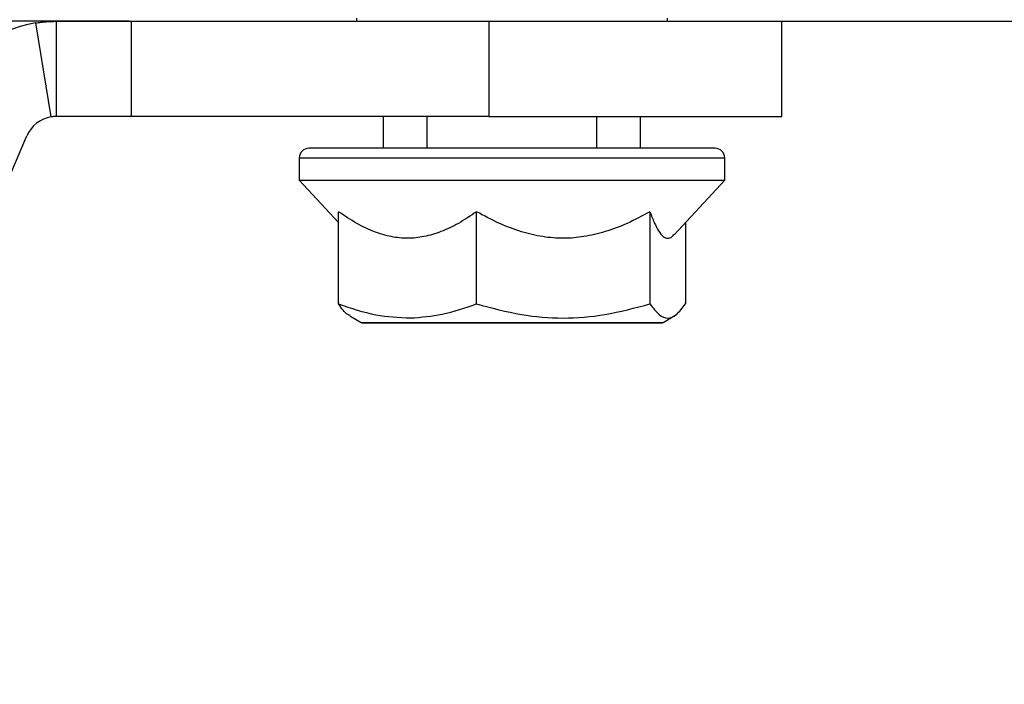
# Model space of a CAD drawing. Header units: millimetres. Extents: x 2587 to 2866, y 1526 to 1718.
# Tile 3 of 9: x 2664 to 2695, y 1551 to 1572. Entities that reach past the tile are written whole.
import ezdxf

# ---------------------------------------------------------------- set-up
doc = ezdxf.new("R2010")
doc.units = ezdxf.units.MM
doc.layers.add('1轮廓实线层', color=7, linetype='Continuous')
doc.layers.add('2细线层', color=3, linetype='Continuous')
doc.styles.add('SLDTEXTSTYLE1', font='txt')
doc.dimstyles.new('SLDDIMSTYLE1', dxfattribs={"dimtxt": 3.5, "dimasz": 4.08, "dimexe": 0, "dimexo": 0.0625, "dimgap": 0.875, "dimtad": 2, "dimdec": 0, "dimrnd": 1e-09, "dimzin": 4, "dimdsep": 46, "dimtxsty": 'SLDTEXTSTYLE1', "dimsah": 1, "dimcen": 0.09, "dimadec": 0, "dimazin": 1, "dimtfac": 1, "dimtmove": 0, "dimatfit": 0, "dimfxl": 1, "dimfrac": 2, "dimtolj": 1, "dimtzin": 12, "dimarcsym": 0})
doc.dimstyles.new('SLDDIMSTYLE2', dxfattribs={"dimtxt": 3.5, "dimasz": 4.08, "dimexe": 0, "dimexo": 0.0625, "dimgap": 0.875, "dimtad": 2, "dimdec": 0, "dimrnd": 1e-09, "dimzin": 12, "dimdsep": 46, "dimtxsty": 'SLDTEXTSTYLE1', "dimsah": 1, "dimcen": 0.09, "dimadec": 0, "dimazin": 3, "dimtfac": 1, "dimtmove": 0, "dimatfit": 0, "dimfxl": 1, "dimfrac": 2, "dimtolj": 1, "dimtzin": 12, "dimarcsym": 0})

# ---------------------------------------------------------------- blocks, each defined once
blk = doc.blocks.new('*D11')
at = {"layer": '2细线层', "color": 0, "lineweight": -2, "transparency": 16777216}
for p, q in [((2624.242, 1576.422), (2624.242, 1580.502)), ((2667.253, 1572.342), (2624.242, 1572.342)), ((2624.242, 1572.342), (2624.242, 1565.342)), ((2634.253, 1565.342), (2624.242, 1565.342)), ((2624.242, 1561.262), (2624.242, 1552.348))]:
    blk.add_line(p, q, dxfattribs=at)
at = {"layer": '2细线层', "color": 0, "transparency": 16777216}
for points in [[(2623.562, 1576.422), (2624.922, 1576.422), (2624.242, 1572.342)], [(2623.562, 1561.262), (2624.922, 1561.262), (2624.242, 1565.342)]]:
    blk.add_solid(points, dxfattribs=at)
at = {"layer": 'Defpoints', "color": 0, "transparency": 16777216}
for p in [(2667.315, 1572.342), (2624.242, 1565.342), (2634.315, 1565.342)]:
    blk.add_point(p, dxfattribs=at)
at = {"layer": '2细线层', "color": 0, "transparency": 16777216, "insert": (2619.867, 1554.765), "char_height": 3.5, "attachment_point": 2, "rotation": 90, "style": 'SLDTEXTSTYLE1'}
blk.add_mtext('\\A1;BH', dxfattribs=at)
blk = doc.blocks.new('*D12')
at = {"layer": '2细线层', "color": 0, "lineweight": -2, "transparency": 16777216}
for p, q in [((2693.128, 1590.342), (2709.336, 1590.342)), ((2709.336, 1586.262), (2709.336, 1576.422)), ((2678.65, 1572.342), (2709.336, 1572.342))]:
    blk.add_line(p, q, dxfattribs=at)
at = {"layer": '2细线层', "color": 0, "transparency": 16777216}
for points in [[(2708.656, 1586.262), (2710.016, 1586.262), (2709.336, 1590.342)], [(2708.656, 1576.422), (2710.016, 1576.422), (2709.336, 1572.342)]]:
    blk.add_solid(points, dxfattribs=at)
at = {"layer": 'Defpoints', "color": 0, "transparency": 16777216}
for p in [(2693.065, 1590.342), (2678.587, 1572.342), (2709.336, 1572.342)]:
    blk.add_point(p, dxfattribs=at)
at = {"layer": '2细线层', "color": 0, "transparency": 16777216, "insert": (2710.211, 1580.959), "char_height": 3.5, "attachment_point": 2, "rotation": 90, "style": 'SLDTEXTSTYLE1'}
blk.add_mtext('\\A1;GH=18', dxfattribs=at)

msp = doc.modelspace()

# ---------------------------------------------------------------- linework, layer by layer
at = {"layer": '1轮廓实线层', "linetype": 'Continuous', "lineweight": 25}
for p, q in [((2674.415, 1572.442), (2674.415, 1572.342)), ((2684.215, 1572.342), (2684.215, 1572.442)), ((2664.793, 1569.33), (2664.315, 1572.291)), ((2664.953, 1572.342), (2664.953, 1569.342)), ((2664.953, 1572.342), (2667.315, 1572.342)), ((2667.315, 1572.342), (2667.315, 1569.342)), ((2667.315, 1572.342), (2678.587, 1572.342)), ((2678.587, 1572.342), (2678.587, 1569.342)), ((2678.587, 1572.342), (2687.815, 1572.342)), ((2687.815, 1569.342), (2687.815, 1572.342)), ((2667.315, 1569.342), (2664.953, 1569.342)), ((2678.587, 1569.342), (2667.315, 1569.342)), ((2675.265, 1568.342), (2675.265, 1569.342)), ((2676.647, 1568.342), (2676.647, 1569.342)), ((2678.587, 1569.342), (2687.815, 1569.342)), ((2681.983, 1568.342), (2681.983, 1569.342)), ((2683.365, 1568.342), (2683.365, 1569.342)), ((2662.332, 1564.767), (2664.034, 1568.736)), ((2685.715, 1568.342), (2672.915, 1568.342)), ((2672.615, 1568.042), (2672.615, 1567.342)), ((2672.615, 1568.042), (2686.015, 1568.042)), ((2686.015, 1567.342), (2686.015, 1568.042)), ((2672.615, 1567.342), (2673.851, 1566.009)), ((2672.615, 1567.342), (2686.015, 1567.342)), ((2684.419, 1565.619), (2686.015, 1567.342)), ((2673.851, 1563.442), (2673.851, 1566.342)), ((2678.197, 1563.442), (2678.197, 1566.342)), ((2683.662, 1566.342), (2683.662, 1563.442)), ((2684.779, 1566.009), (2684.779, 1563.442)), ((2674.203, 1563.06), (2674.558, 1562.856)), ((2684.073, 1562.856), (2684.427, 1563.06)), ((2674.558, 1562.856), (2676.269, 1562.856)), ((2674.608, 1562.842), (2676.301, 1562.842)), ((2676.269, 1562.856), (2684.073, 1562.856)), ((2676.301, 1562.842), (2684.023, 1562.842))]:
    msp.add_line(p, q, dxfattribs=at)
for centre, radius, start, end in [((2664.953, 1568.342), 4, 99.1718, 156.8014), ((2664.953, 1568.342), 1, 99.1718, 156.8014), ((2672.915, 1568.042), 0.3, 90, 180), ((2685.715, 1568.042), 0.3, 0, 90), ((2674.608, 1562.942), 0.1, 240, 270), ((2676.302, 1562.89), 0.0479, 226.075, 268.5057), ((2684.023, 1562.942), 0.1, 270, 300)]:
    msp.add_arc(centre, radius, start, end, dxfattribs=at)
for points, knots in [([(2664.315, 1572.291), (2664.368, 1572.299), (2664.475, 1572.315), (2664.687, 1572.336), (2664.847, 1572.34), (2664.953, 1572.342)], [0, 0, 0, 0, 0.25175, 0.503499, 1, 1, 1, 1]), ([(2664.953, 1569.342), (2664.93, 1569.342), (2664.892, 1569.341), (2664.839, 1569.336), (2664.809, 1569.332), (2664.793, 1569.33)], [0, 0, 0, 0, 0.425915, 0.7129192, 1, 1, 1, 1]), ([(2678.197, 1566.342), (2678.009, 1566.215), (2677.646, 1565.97), (2677.09, 1565.708), (2676.553, 1565.546), (2676.027, 1565.489), (2675.501, 1565.544), (2674.962, 1565.706), (2674.404, 1565.969), (2674.04, 1566.215), (2673.851, 1566.342)], [0, 0, 0, 0, 0.138788, 0.267052, 0.386485, 0.49918, 0.612205, 0.732003, 0.860697, 1, 1, 1, 1]), ([(2683.662, 1566.342), (2683.425, 1566.215), (2682.968, 1565.97), (2682.269, 1565.708), (2681.595, 1565.546), (2680.934, 1565.489), (2680.272, 1565.544), (2679.595, 1565.706), (2678.893, 1565.969), (2678.435, 1566.215), (2678.197, 1566.342)], [0, 0, 0, 0, 0.138788, 0.267052, 0.386485, 0.49918, 0.612205, 0.732003, 0.860697, 1, 1, 1, 1]), ([(2683.662, 1566.342), (2683.707, 1566.223), (2683.794, 1565.991), (2683.935, 1565.726), (2684.074, 1565.548), (2684.219, 1565.492), (2684.333, 1565.522), (2684.396, 1565.604), (2684.412, 1565.625)], [0, 0, 0, 0, 0.19479, 0.377439, 0.568095, 0.751693, 0.935745, 1, 1, 1, 1]), ([(2674.219, 1563.075), (2674.192, 1563.084), (2674.068, 1563.126), (2673.947, 1563.303), (2673.851, 1563.442)], [0, 0, 0, 0, 0.209251, 1, 1, 1, 1]), ([(2673.851, 1563.442), (2674.239, 1563.307), (2674.981, 1563.05), (2675.748, 1563.014), (2676.113, 1562.997)], [0, 0, 0, 0, 0.523246, 1, 1, 1, 1]), ([(2676.113, 1562.997), (2676.45, 1563.023), (2677.156, 1563.077), (2677.84, 1563.317), (2678.197, 1563.442)], [0, 0, 0, 0, 0.476821, 1, 1, 1, 1]), ([(2678.197, 1563.442), (2678.666, 1563.316), (2679.56, 1563.074), (2680.926, 1562.959), (2682.294, 1563.073), (2683.192, 1563.315), (2683.662, 1563.442)], [0, 0, 0, 0, 0.2611066, 0.4990604, 0.7378484, 1, 1, 1, 1]), ([(2683.662, 1563.442), (2683.758, 1563.316), (2683.941, 1563.074), (2684.221, 1562.959), (2684.5, 1563.074), (2684.683, 1563.316), (2684.779, 1563.442)], [0, 0, 0, 0, 0.261604, 0.5, 0.738345, 1, 1, 1, 1])]:
    msp.add_open_spline(points, degree=3, knots=knots, dxfattribs=at)

# ---------------------------------------------------------------- dimensions: what is measured, and where the dimension line sits
at = {"layer": '2细线层'}
for base, p1, p2, text, dimstyle, picture, middle in [((2709.336, 1572.342), (2693.065, 1590.342), (2678.587, 1572.342), 'GH=<>', 'SLDDIMSTYLE1', '*D12', (2709.336, 1580.959)), ((2624.242, 1565.342), (2667.315, 1572.342), (2634.315, 1565.342), 'BH', 'SLDDIMSTYLE2', '*D11', (2624.242, 1554.765))]:
    dim = msp.add_linear_dim(base=base, p1=p1, p2=p2, angle=90, text=text, dimstyle=dimstyle, dxfattribs=at)
    dim.commit()
    dim.dimension.update_dxf_attribs({"geometry": picture, "text_midpoint": middle, "dimtype": 160})

doc.saveas('drawing.dxf')
